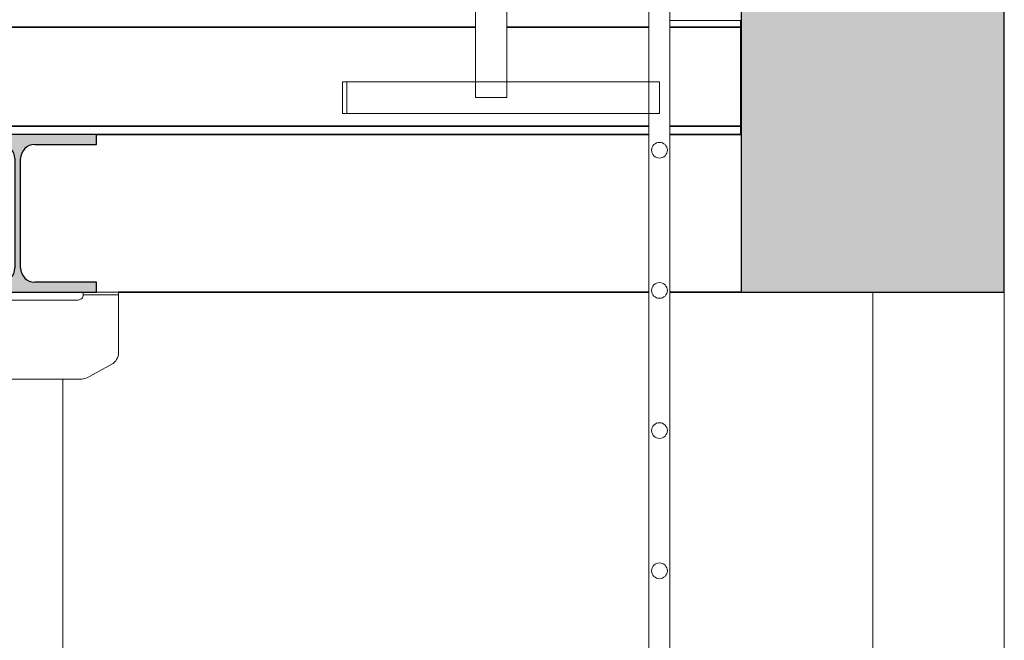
# Model space of a CAD drawing. Header units: millimetres. Extents: x 61846 to 198573, y 13020 to 52988.
# Tile 103 of 150: x 149193 to 151065, y 17913 to 19093. Entities that reach past the tile are written whole.
import ezdxf

# ---------------------------------------------------------------- set-up
doc = ezdxf.new("R2010")
doc.units = ezdxf.units.MM
for name, color, linetype, lineweight in [('A-FLOR', 192, 'Continuous', 50), ('A-GENM', 13, 'Continuous', 18), ('I-WALL', 2, 'Continuous', 25), ('S-BEAM', 12, 'Continuous', 35)]:
    doc.layers.add(name, color=color, linetype=linetype, lineweight=lineweight)

# ---------------------------------------------------------------- blocks, each defined once
blk = doc.blocks.new('28_PBT_SF_betonbalk_C30_37_500x1155 - 28_PBT_SF_betonbalk_C30_37_500x1155-347679-GZ lierenkamer 1')
at = {"layer": 'S-BEAM', "lineweight": 25}
blk.add_hatch(color=5, dxfattribs=at).paths.add_polyline_path([(86555.2, 18575), (86555.2, 19730), (86055.2, 19730), (86055.2, 18575)])
at = {"layer": 'S-BEAM', "color": 250, "lineweight": 25}
for p, q in [((86555.2, 19730), (86055.2, 19730)), ((86055.2, 19730), (86055.2, 18575)), ((86555.2, 18575), (86555.2, 19730)), ((86055.2, 18575), (86555.2, 18575))]:
    blk.add_line(p, q, dxfattribs=at)
blk = doc.blocks.new('28_PBT_SF_staal_H-profiel_S355_HE300B 583694 - 28_PBT_SF_staal_H-profiel_S355_HE300B 583694-326251-GZ lierenkamer 1')
at = {"layer": 'S-BEAM', "lineweight": 25}
blk.add_hatch(color=5, dxfattribs=at).paths.add_polyline_path([(84529.6, 18575), (84829.6, 18575), (84829.6, 18594), (84712.1, 18594), (84698.6, 18597.6), (84688.7, 18607.5), (84685.1, 18621), (84685.1, 18829), (84688.7, 18842.5), (84698.6, 18852.4), (84712.1, 18856), (84829.6, 18856), (84829.6, 18875), (84529.6, 18875), (84529.6, 18856), (84647.1, 18856), (84660.6, 18852.4), (84670.4, 18842.5), (84674.1, 18829), (84674.1, 18621), (84670.4, 18607.5), (84660.6, 18597.6), (84647.1, 18594), (84529.6, 18594)])
at = {"layer": 'S-BEAM', "color": 250, "lineweight": 25}
for p, q in [((84829.6, 18875), (84529.6, 18875)), ((84529.6, 18875), (84529.6, 18856)), ((84829.6, 18856), (84829.6, 18875)), ((84529.6, 18856), (84647.1, 18856)), ((84712.1, 18856), (84829.6, 18856)), ((84674.1, 18829), (84674.1, 18621)), ((84685.1, 18621), (84685.1, 18829)), ((84647.1, 18594), (84529.6, 18594)), ((84529.6, 18594), (84529.6, 18575)), ((84829.6, 18594), (84712.1, 18594)), ((84829.6, 18575), (84829.6, 18594)), ((84529.6, 18575), (84829.6, 18575))]:
    blk.add_line(p, q, dxfattribs=at)
for centre, start, end in [((84647.1, 18829), 0, 90), ((84712.1, 18829), 90, 180), ((84647.1, 18621), 270, 0), ((84712.1, 18621), 180, 270)]:
    blk.add_arc(centre, 27, start, end, dxfattribs=at)
blk = doc.blocks.new('TadP_A_CON_CONSTRUCTIE_rvt-3-GZ lierenkamer 1')
at = {"layer": 'A-FLOR', "color": 90, "lineweight": 35}
for p, q in [((85879.6, 18575), (84871.2, 18575)), ((86055.2, 18575), (85919.6, 18575))]:
    blk.add_line(p, q, dxfattribs=at)
at = {"layer": 'I-WALL', "color": 10, "lineweight": 18}
for p, q in [((86305.2, 18575), (86305.2, 16445)), ((86555.2, 18575), (86305.2, 18575)), ((86555.2, 16445), (86555.2, 18575))]:
    blk.add_line(p, q, dxfattribs=at)
at = {"layer": 'S-BEAM', "color": 10, "lineweight": 18}
for name in ['28_PBT_SF_betonbalk_C30_37_500x1155 - 28_PBT_SF_betonbalk_C30_37_500x1155-347679-GZ lierenkamer 1', '28_PBT_SF_staal_H-profiel_S355_HE300B 583694 - 28_PBT_SF_staal_H-profiel_S355_HE300B 583694-326251-GZ lierenkamer 1']:
    blk.add_blockref(name, (0, 0), dxfattribs=at)
blk = doc.blocks.new('H-Balk - HEB220-7317297-GZ lierenkamer 1')
at = {"layer": 'S-BEAM'}
for p, q in [((72154.6, 19079), (85549.6, 19079)), ((85609.6, 19079), (85879.6, 19079)), ((85919.6, 19079), (86054.6, 19079)), ((86054.6, 19091.7), (86054.6, 19079)), ((86054.6, 19079), (86054.6, 18891)), ((72154.6, 18891), (85879.6, 18891)), ((85919.6, 18891), (86054.6, 18891)), ((86054.6, 18891), (86054.6, 18875)), ((84829.6, 18875), (85879.6, 18875)), ((85919.6, 18875), (86054.6, 18875))]:
    blk.add_line(p, q, dxfattribs=at)
blk = doc.blocks.new('Decorlier liggende trommel - Rij 1-2599132-GZ lierenkamer 1')
at = {"layer": 'A-GENM'}
for p, q in [((84804.2, 18570), (84804.2, 18575)), ((84871.2, 18570), (84804.2, 18570)), ((84871.2, 18570), (84804.2, 18570)), ((84829.6, 18575), (84871.2, 18575)), ((84871.2, 18570), (84871.2, 18575)), ((84871.2, 18459.6), (84871.2, 18570)), ((84794.2, 18560), (83364.2, 18560)), ((84816, 18414.4), (84858.3, 18437.8)), ((83361.7, 18409.3), (84796.7, 18409.3)), ((84765.1, 18409.3), (84765.1, 17116.9))]:
    blk.add_line(p, q, dxfattribs=at)
for centre, radius, start, end in [((84794.2, 18570), 10, 269.9994, 0.0006), ((84846.2, 18459.6), 25, 299, 0), ((84796.7, 18449.3), 40, 270, 299)]:
    blk.add_arc(centre, radius, start, end, dxfattribs=at)
blk = doc.blocks.new('kooiladder met kooi - Lierenkamer achter-5628086-GZ lierenkamer 1')
at = {"layer": 'A-GENM'}
for p, q in [((85879.6, 21260), (85879.6, 16445)), ((85919.6, 16445), (85919.6, 21260)), ((85549.6, 20445), (85549.6, 18945)), ((85609.6, 20445), (85609.6, 18945)), ((85919.6, 19091.7), (85919.6, 19131.7)), ((86055.2, 19091.7), (85919.6, 19091.7)), ((85305.6, 18975), (85297.1, 18975)), ((85297.1, 18975), (85297.1, 18915)), ((85305.6, 18915), (85305.6, 18975)), ((85305.6, 18975), (85549.6, 18975)), ((85549.6, 18975), (85899.6, 18975)), ((85899.6, 18975), (85899.6, 18915)), ((85609.6, 18945), (85549.6, 18945)), ((85297.1, 18915), (85305.6, 18915)), ((85549.6, 18915), (85305.6, 18915)), ((85899.6, 18915), (85549.6, 18915))]:
    blk.add_line(p, q, dxfattribs=at)
for centre, start, end in [((85899.6, 18845), 90, 270), ((85899.6, 18845), 270, 90), ((85899.6, 18578.3), 90, 270), ((85899.6, 18578.3), 270, 90), ((85899.6, 18311.7), 90, 270), ((85899.6, 18311.7), 270, 90), ((85899.6, 18045), 90, 270), ((85899.6, 18045), 270, 90)]:
    blk.add_arc(centre, 15, start, end, dxfattribs=at)

msp = doc.modelspace()

# ---------------------------------------------------------------- block references
at = {"color": 210, "lineweight": 5}
msp.add_blockref('TadP_A_CON_CONSTRUCTIE_rvt-3-GZ lierenkamer 1', (64510, 0), dxfattribs=at)
at = {"layer": 'A-GENM'}
for name in ['kooiladder met kooi - Lierenkamer achter-5628086-GZ lierenkamer 1', 'Decorlier liggende trommel - Rij 1-2599132-GZ lierenkamer 1']:
    msp.add_blockref(name, (64510, 0), dxfattribs=at)
at = {"layer": 'S-BEAM'}
msp.add_blockref('H-Balk - HEB220-7317297-GZ lierenkamer 1', (64510, 0), dxfattribs=at)

doc.saveas('drawing.dxf')
